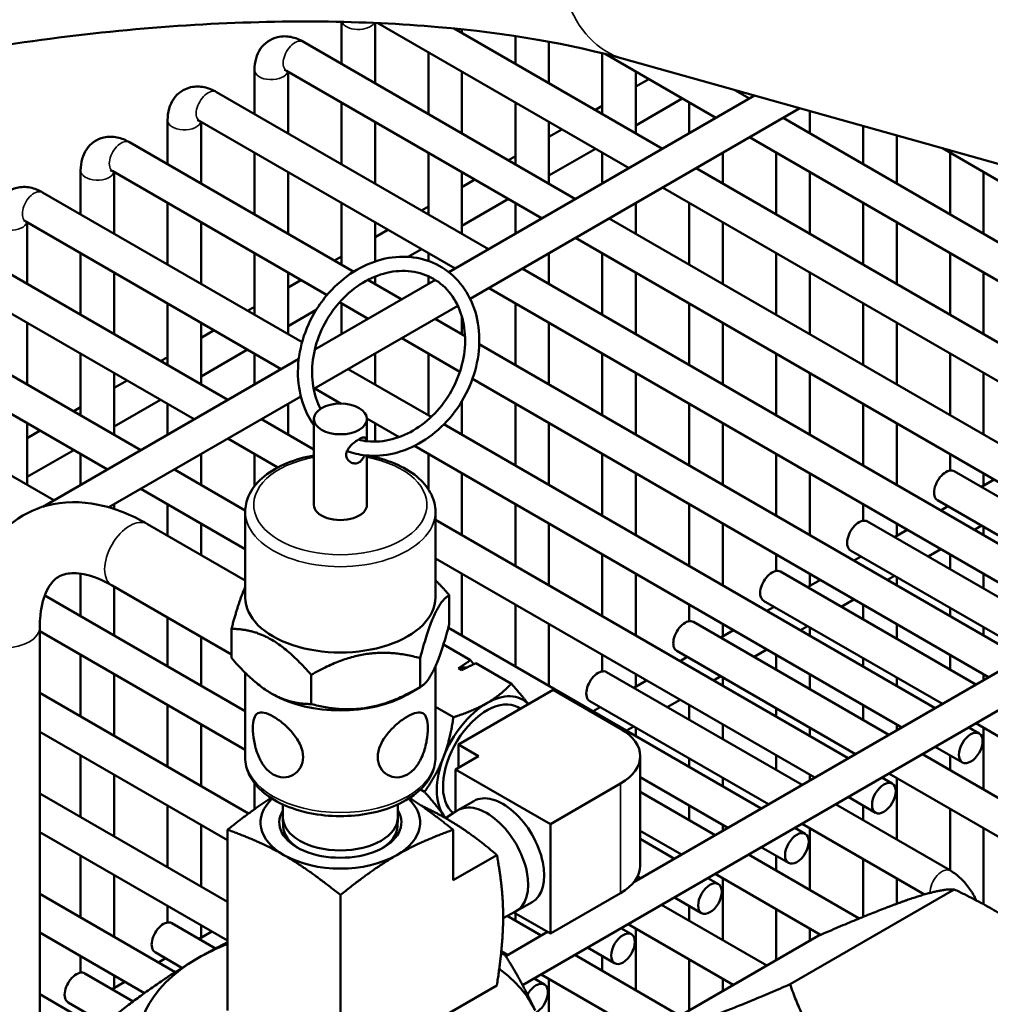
# Model space of a CAD drawing. Header units: inches. Extents: x 1 to 271, y 5 to 171.
# Tile 193 of 256: x 203.64 to 207.06, y 112.01 to 115.48. Entities that reach past the tile are written whole.
import ezdxf

# ---------------------------------------------------------------- set-up
doc = ezdxf.new("R2010")
doc.units = ezdxf.units.IN
doc.header["$LTSCALE"] = 8
doc.header["$MEASUREMENT"] = 0
doc.layers.add('Visible (ANSI)', color=7, linetype='Continuous', lineweight=50)
doc.layers.add('Visible Narrow (ANSI)', color=7, linetype='Continuous', lineweight=35)

msp = doc.modelspace()

# ---------------------------------------------------------------- linework, layer by layer
at = {"layer": 'Visible (ANSI)'}
for p, q in [((204.7749, 115.4723), (204.7749, 115.3248)), ((204.893, 115.4685), (204.893, 115.2566)), ((205.7877, 114.9573), (204.9029, 115.4681)), ((205.9058, 115.0255), (205.1722, 115.449)), ((205.1992, 115.4462), (205.1992, 115.4334)), ((205.5995, 114.8487), (204.6408, 115.4022)), ((205.3874, 115.4222), (205.3874, 115.3248)), ((205.5055, 115.4024), (205.5055, 115.2566)), ((205.0811, 115.3652), (205.0811, 115.148)), ((205.6936, 115.3619), (205.6936, 115.148)), ((206.0939, 115.1341), (205.7038, 115.3593)), ((208.9722, 114.4437), (205.7685, 115.342)), ((204.4687, 115.3029), (204.4687, 115.148)), ((205.4814, 114.7805), (204.5817, 115.2999)), ((204.5868, 115.297), (204.5868, 115.0798)), ((205.1992, 115.297), (205.1992, 115.0798)), ((205.8117, 115.297), (205.8117, 115.0798)), ((205.8117, 115.2444), (205.8572, 115.2707)), ((206.212, 115.2023), (206.1601, 115.2322)), ((205.2933, 114.6719), (204.3346, 115.2254)), ((205.1533, 114.591), (206.23, 115.2127)), ((205.8117, 115.108), (205.9754, 115.2025)), ((204.7749, 115.1884), (204.7749, 114.9712)), ((205.228, 114.4978), (206.3889, 115.1681)), ((205.3874, 115.1884), (205.3874, 114.9712)), ((205.6691, 115.1621), (205.6936, 115.1762)), ((205.9998, 115.1884), (205.9998, 115.0798)), ((204.1625, 115.1261), (204.1625, 114.9712)), ((208.3973, 113.9406), (206.3301, 115.1341)), ((206.4242, 115.1582), (206.4242, 115.0798)), ((205.1752, 114.6037), (204.2755, 115.1231)), ((204.2806, 115.1202), (204.2806, 114.903)), ((204.893, 115.1202), (204.893, 114.903)), ((205.5055, 115.1202), (205.5055, 114.903)), ((205.5055, 115.0676), (205.551, 115.0939)), ((206.6123, 115.1054), (206.6123, 114.9712)), ((208.2792, 113.8724), (206.212, 115.0659)), ((206.7304, 115.0723), (206.7304, 114.903)), ((204.818, 114.5927), (204.0283, 115.0486)), ((205.5055, 114.9312), (205.6691, 115.0257)), ((208.5855, 114.0492), (206.8917, 115.0271)), ((204.4687, 115.0116), (204.4687, 114.7944)), ((205.0811, 115.0116), (205.0811, 114.7944)), ((205.3629, 114.9853), (205.3874, 114.9994)), ((205.6936, 115.0116), (205.6936, 114.903)), ((206.1179, 115.0116), (206.1179, 114.903)), ((206.306, 115.0116), (206.306, 114.7944)), ((206.9185, 115.0116), (206.9185, 114.7944)), ((208.0911, 113.7638), (206.0239, 114.9573)), ((203.8562, 114.9493), (203.8562, 114.7944)), ((204.724, 114.5106), (203.9693, 114.9463)), ((203.9743, 114.9434), (203.9743, 114.7262)), ((204.5868, 114.9434), (204.5868, 114.7262)), ((205.1992, 114.9434), (205.1992, 114.7262)), ((205.1992, 114.8908), (205.2448, 114.9171)), ((206.4242, 114.9434), (206.4242, 114.7262)), ((207.0366, 114.9434), (207.0366, 114.7262)), ((207.973, 113.6956), (205.9058, 114.8891)), ((204.6361, 114.3441), (203.7221, 114.8718)), ((205.1992, 114.7544), (205.3629, 114.8489)), ((204.1625, 114.8348), (204.1625, 114.6176)), ((204.7749, 114.8348), (204.7749, 114.6176)), ((205.0567, 114.8085), (205.0811, 114.8226)), ((205.3874, 114.8348), (205.3874, 114.7262)), ((205.8117, 114.8348), (205.8117, 114.7262)), ((205.9998, 114.8348), (205.9998, 114.6176)), ((206.6123, 114.8348), (206.6123, 114.6176)), ((207.7849, 113.587), (205.7176, 114.7805)), ((204.5627, 114.2501), (203.663, 114.7695)), ((203.6681, 114.7666), (203.6681, 114.5494)), ((204.2806, 114.7666), (204.2806, 114.5494)), ((204.893, 114.7666), (204.893, 114.6287)), ((206.1179, 114.7666), (206.1179, 114.5494)), ((206.7304, 114.7666), (206.7304, 114.5494)), ((204.893, 114.714), (204.9386, 114.7403)), ((207.6668, 113.5188), (205.5995, 114.7123)), ((204.3746, 114.1415), (203.4159, 114.695)), ((203.8562, 114.658), (203.8562, 114.4408)), ((204.4687, 114.658), (204.4687, 114.4408)), ((204.7505, 114.6317), (204.7749, 114.6458)), ((205.0099, 114.6451), (205.0567, 114.6721)), ((205.0811, 114.658), (205.0811, 114.6307)), ((205.5055, 114.658), (205.5055, 114.5494)), ((205.6936, 114.658), (205.6936, 114.4408)), ((206.306, 114.658), (206.306, 114.4408)), ((206.9185, 114.658), (206.9185, 114.4408)), ((204.2565, 114.0733), (203.3568, 114.5927)), ((203.9743, 114.5898), (203.9743, 114.3726)), ((204.5868, 114.5898), (204.5868, 114.3726)), ((204.893, 114.5753), (204.893, 114.5494)), ((205.0811, 114.5768), (205.0811, 114.5494)), ((207.4787, 113.4102), (205.4114, 114.6037)), ((205.8117, 114.5898), (205.8117, 114.3726)), ((206.4242, 114.5898), (206.4242, 114.3726)), ((207.0366, 114.5898), (207.0366, 114.3726)), ((204.5868, 114.5372), (204.6323, 114.5635)), ((204.6811, 114.3184), (205.1057, 114.5636)), ((204.9871, 114.4951), (204.8681, 114.5638)), ((207.3605, 113.342), (205.2933, 114.5355)), ((204.0684, 113.9647), (203.1096, 114.5182)), ((204.1625, 114.4812), (204.1625, 114.264)), ((204.4442, 114.4549), (204.4687, 114.469)), ((204.6771, 114.1798), (205.1846, 114.4727)), ((204.869, 114.4269), (204.7681, 114.4851)), ((204.7749, 114.4812), (204.7749, 114.3726)), ((205.3874, 114.4812), (205.3874, 114.264)), ((205.9998, 114.4812), (205.9998, 114.264)), ((206.6123, 114.4812), (206.6123, 114.264)), ((204.5868, 114.4008), (204.6859, 114.458)), ((205.1992, 114.4337), (205.1992, 114.3726)), ((203.9503, 113.8965), (203.0506, 114.4159)), ((203.6681, 114.413), (203.6681, 114.1958)), ((204.2806, 114.413), (204.2806, 114.1958)), ((205.2101, 114.3663), (205.1052, 114.4269)), ((205.5055, 114.413), (205.5055, 114.1958)), ((206.1179, 114.413), (206.1179, 114.1958)), ((206.7304, 114.413), (206.7304, 114.1958)), ((204.2806, 114.3604), (204.3261, 114.3867)), ((205.805, 112.4439), (209.1613, 114.3816)), ((203.7622, 113.7879), (202.8034, 114.3414)), ((205.192, 114.2404), (204.9871, 114.3587)), ((207.1724, 113.2334), (205.2602, 114.3374)), ((203.8562, 114.3044), (203.8562, 114.0872)), ((204.2806, 114.224), (204.4442, 114.3185)), ((204.4687, 114.3044), (204.4687, 114.1958)), ((204.893, 114.3044), (204.893, 114.1958)), ((205.0811, 114.3044), (205.0811, 114.0872)), ((205.4127, 112.081), (209.2961, 114.3231)), ((205.6936, 114.3044), (205.6936, 114.0872)), ((206.306, 114.3044), (206.306, 114.0872)), ((206.9185, 114.3044), (206.9185, 114.0872)), ((203.7232, 113.7654), (204.6245, 114.2857)), ((204.138, 114.2781), (204.1625, 114.2922)), ((203.9743, 114.2362), (203.9743, 114.019)), ((205.0909, 114.0815), (204.799, 114.2501)), ((205.8117, 114.2362), (205.8117, 114.019)), ((206.4242, 114.2362), (206.4242, 114.019)), ((207.0366, 114.2362), (207.0366, 114.019)), ((203.9743, 114.1836), (204.0199, 114.2099)), ((207.0543, 113.1652), (205.2361, 114.215)), ((204.774, 114.1281), (204.6809, 114.1819)), ((203.9556, 113.7632), (204.6318, 114.1536)), ((203.9743, 114.0472), (204.138, 114.1417)), ((204.1625, 114.1276), (204.1625, 114.019)), ((204.5868, 114.1276), (204.5868, 114.019)), ((205.1992, 114.1374), (205.1992, 114.019)), ((205.3874, 114.1276), (205.3874, 113.9104)), ((205.9998, 114.1276), (205.9998, 113.9104)), ((206.6123, 114.1276), (206.6123, 113.9104)), ((203.8318, 114.1013), (203.8562, 114.1154)), ((203.6681, 114.0594), (203.6681, 113.8422)), ((204.6775, 113.9666), (204.4927, 114.0733)), ((204.6775, 113.7721), (204.6775, 114.0742)), ((204.9776, 114.0106), (204.8644, 114.0759)), ((204.8645, 113.996), (204.8645, 114.0742)), ((204.893, 114.0594), (204.893, 113.9946)), ((206.8662, 113.0566), (205.1359, 114.0556)), ((205.5055, 114.0594), (205.5055, 113.8422)), ((206.1179, 114.0594), (206.1179, 113.8422)), ((206.7304, 114.0594), (206.7304, 113.8422)), ((203.6681, 114.0068), (203.7137, 114.0331)), ((204.5504, 113.9036), (204.3746, 114.0051)), ((203.6681, 113.8704), (203.8318, 113.9649)), ((203.8562, 113.9508), (203.8562, 113.8422)), ((204.2806, 113.9508), (204.2806, 113.8422)), ((204.4687, 113.9508), (204.4687, 113.8376)), ((206.7481, 112.9884), (205.0316, 113.9794)), ((205.0811, 113.9508), (205.0811, 113.8266)), ((205.6936, 113.9508), (205.6936, 113.7336)), ((206.306, 113.9508), (206.306, 113.7336)), ((206.9185, 113.9508), (206.9185, 113.8928)), ((204.8645, 113.7721), (204.8645, 113.9457)), ((204.893, 113.9446), (204.893, 113.9398)), ((204.4361, 113.7524), (204.1865, 113.8965)), ((205.1992, 113.8826), (205.1992, 113.6654)), ((205.8117, 113.8826), (205.8117, 113.6654)), ((206.4242, 113.8826), (206.4242, 113.6654)), ((207.6219, 113.4929), (206.9334, 113.8904)), ((207.0366, 113.8826), (207.0366, 113.8394)), ((207.0741, 113.861), (207.0292, 113.8351)), ((204.436, 113.6161), (204.0684, 113.8283)), ((203.9743, 113.774), (203.9743, 113.7574)), ((204.1625, 113.774), (204.1625, 113.6635)), ((205.3874, 113.774), (205.3874, 113.5568)), ((205.9998, 113.774), (205.9998, 113.5568)), ((206.6123, 113.774), (206.6123, 113.716)), ((207.5038, 113.4247), (206.8744, 113.7881)), ((204.436, 113.4455), (204.436, 113.7476)), ((205.106, 113.4455), (205.106, 113.7476)), ((206.9111, 113.7669), (206.886, 113.7524)), ((204.436, 113.5056), (204.0917, 113.7044)), ((204.2806, 113.7058), (204.2806, 113.5953)), ((206.56, 112.8798), (205.106, 113.7192)), ((205.5055, 113.7058), (205.5055, 113.4886)), ((206.1179, 113.7058), (206.1179, 113.4886)), ((207.3157, 113.3161), (206.6272, 113.7136)), ((206.7304, 113.7058), (206.7304, 113.6626)), ((206.7678, 113.6842), (206.723, 113.6583)), ((207.0292, 113.6987), (207.0041, 113.6842)), ((207.0366, 113.6944), (207.0366, 113.6654)), ((207.1976, 113.2479), (206.5682, 113.6113)), ((206.886, 113.616), (206.8411, 113.5901)), ((206.4419, 112.8116), (205.106, 113.5829)), ((205.6936, 113.5972), (205.6936, 113.38)), ((206.306, 113.5972), (206.306, 113.5392)), ((206.6049, 113.5901), (206.5797, 113.5756)), ((206.9185, 113.5972), (206.9185, 113.5454)), ((207.0094, 113.1393), (206.321, 113.5368)), ((203.8562, 113.5295), (203.8562, 113.38)), ((205.1992, 113.529), (205.1992, 113.3118)), ((205.8117, 113.529), (205.8117, 113.3118)), ((206.4616, 113.5074), (206.4167, 113.4815)), ((206.4242, 113.529), (206.4242, 113.4858)), ((206.723, 113.5219), (206.6978, 113.5074)), ((206.7304, 113.5176), (206.7304, 113.4886)), ((207.0366, 113.529), (207.0366, 113.4772)), ((204.3873, 113.245), (203.9667, 113.4878)), ((203.9743, 113.4835), (203.9743, 113.3118)), ((204.436, 113.0453), (203.7298, 113.453)), ((205.1547, 113.3515), (205.1547, 113.454)), ((206.8913, 113.0711), (206.2619, 113.4345)), ((206.5797, 113.4392), (206.5348, 113.4133)), ((205.3874, 113.4204), (205.3874, 113.2032)), ((205.9998, 113.4204), (205.9998, 113.3624)), ((206.2986, 113.4133), (206.2735, 113.3988)), ((206.6123, 113.4204), (206.6123, 113.3686)), ((206.9185, 113.409), (206.9185, 113.38)), ((204.1625, 113.3748), (204.1625, 113.2032)), ((206.7032, 112.9625), (206.0148, 113.36)), ((203.7123, 113.3409), (203.7123, 110.5378)), ((204.436, 112.9089), (203.7123, 113.3267)), ((204.3873, 113.2328), (204.3873, 113.3353)), ((206.2537, 112.703), (205.1514, 113.3394)), ((205.5055, 113.3522), (205.5055, 113.135)), ((206.1554, 113.3306), (206.1105, 113.3047)), ((206.1179, 113.3522), (206.1179, 113.309)), ((206.4167, 113.3451), (206.3916, 113.3306)), ((206.4242, 113.3408), (206.4242, 113.3118)), ((206.7304, 113.3522), (206.7304, 113.3004)), ((207.0366, 113.3408), (207.0366, 113.3118)), ((204.2806, 113.3067), (204.2806, 113.135)), ((205.1341, 113.2802), (205.2296, 113.2251)), ((206.5851, 112.8943), (205.9557, 113.2577)), ((206.2735, 113.2624), (206.2286, 113.2365)), ((203.8562, 113.2436), (203.8562, 113.0264)), ((205.0519, 113.13), (205.0519, 113.2325)), ((205.6936, 113.2436), (205.6936, 113.1856)), ((205.9924, 113.2365), (205.9673, 113.222)), ((206.306, 113.2436), (206.306, 113.1918)), ((206.6123, 113.2322), (206.6123, 113.2032)), ((206.9185, 113.2436), (206.9185, 113.1918)), ((205.106, 112.8821), (205.106, 113.2033)), ((205.1992, 113.1901), (205.1874, 113.1969)), ((205.248, 113.2144), (205.3734, 113.142)), ((203.9743, 113.1754), (203.9743, 112.9582)), ((204.436, 112.8821), (204.436, 113.1805)), ((204.6682, 113.0706), (204.6682, 113.1731)), ((206.397, 112.7857), (205.7085, 113.1832)), ((205.8492, 113.1538), (205.8043, 113.1279)), ((205.8117, 113.1754), (205.8117, 113.1322)), ((206.1105, 113.1683), (206.0854, 113.1538)), ((206.1179, 113.164), (206.1179, 113.135)), ((206.4242, 113.1754), (206.4242, 113.1236)), ((206.7304, 113.164), (206.7304, 113.135)), ((207.0366, 113.1754), (207.0366, 113.155)), ((205.0079, 113.1046), (205.0519, 113.13)), ((205.1868, 112.9278), (205.5205, 113.1205)), ((205.7581, 112.9833), (205.5205, 113.1205)), ((204.4475, 112.685), (203.7123, 113.1095)), ((204.5341, 113.1046), (204.5277, 113.1082)), ((206.2789, 112.7175), (205.6495, 113.0809)), ((205.9673, 113.0856), (205.9224, 113.0597)), ((204.1625, 113.0668), (204.1625, 112.8496)), ((205.106, 113.0607), (205.1693, 113.0241)), ((205.3965, 113.0593), (205.4055, 113.0541)), ((205.6862, 113.0597), (205.661, 113.0452)), ((205.9998, 113.0668), (205.9998, 113.015)), ((206.306, 113.0554), (206.306, 113.0264)), ((206.6123, 113.0668), (206.6123, 113.015)), ((204.2806, 112.9986), (204.2806, 112.7814)), ((205.8043, 112.9915), (205.7792, 112.977)), ((205.8117, 112.9872), (205.8117, 112.9582)), ((206.1179, 112.9986), (206.1179, 112.9468)), ((206.4242, 112.9872), (206.4242, 112.9582)), ((206.7304, 112.9986), (206.7304, 112.9782)), ((207.021, 112.9672), (206.9843, 112.9884)), ((207.4729, 112.7353), (207.0094, 113.0029)), ((207.0366, 112.9872), (207.0366, 112.77)), ((204.3736, 112.5913), (203.7123, 112.9731)), ((205.2575, 112.887), (205.1868, 112.9278)), ((205.1868, 112.8461), (205.1868, 112.9278)), ((206.962, 112.8649), (206.8662, 112.9202)), ((203.8562, 112.89), (203.8562, 112.6728)), ((205.1769, 112.8404), (205.2575, 112.887)), ((205.8272, 112.5016), (205.8272, 112.887)), ((205.9998, 112.8786), (205.9998, 112.8496)), ((206.306, 112.89), (206.306, 112.8382)), ((207.2258, 112.6608), (206.8213, 112.8943)), ((206.9185, 112.89), (206.9185, 112.8382)), ((205.5106, 112.6477), (205.1769, 112.8404)), ((205.1769, 112.8404), (205.1769, 112.6918)), ((203.9743, 112.8218), (203.9743, 112.6046)), ((206.1356, 112.6348), (205.8272, 112.8128)), ((206.1179, 112.8104), (206.1179, 112.7814)), ((206.4242, 112.8218), (206.4242, 112.8014)), ((206.7148, 112.7904), (206.6781, 112.8116)), ((207.1667, 112.5585), (206.7032, 112.8261)), ((206.7304, 112.8104), (206.7304, 112.5932)), ((204.4687, 112.792), (204.4687, 112.7005)), ((205.0529, 112.7694), (205.0673, 112.7611)), ((205.5106, 112.6477), (205.7581, 112.7906)), ((204.3736, 112.3741), (203.7123, 112.7559)), ((206.0908, 112.6089), (205.8272, 112.761)), ((206.6557, 112.6881), (206.56, 112.7434)), ((204.1625, 112.7132), (204.1625, 112.496)), ((204.5685, 112.7171), (204.5685, 112.6722)), ((204.9735, 112.7171), (204.9735, 112.6722)), ((205.1845, 112.6965), (205.2411, 112.7292)), ((205.9998, 112.7132), (205.9998, 112.6614)), ((206.9195, 112.484), (206.5151, 112.7175)), ((206.6123, 112.7132), (206.6123, 112.6614)), ((206.9185, 112.7018), (206.9185, 112.4846)), ((204.5698, 112.6393), (204.5685, 112.6693)), ((204.9721, 112.6393), (204.9734, 112.6693)), ((205.141, 112.6692), (205.1823, 112.6952)), ((204.2806, 112.645), (204.2806, 112.4278)), ((205.5106, 112.2624), (205.5106, 112.6477)), ((206.1179, 112.645), (206.1179, 112.6246)), ((206.4086, 112.6136), (206.3719, 112.6348)), ((206.8283, 112.4003), (206.397, 112.6493)), ((206.4242, 112.6336), (206.4242, 112.4164)), ((207.0366, 112.6336), (207.0366, 112.3656)), ((204.3736, 112.2377), (203.7123, 112.6195)), ((204.3736, 112.628), (204.3736, 111.9913)), ((205.1684, 112.628), (205.1684, 112.4501)), ((205.9727, 112.5407), (205.8272, 112.6246)), ((205.9475, 112.5262), (205.8272, 112.5956)), ((206.3495, 112.5113), (206.2537, 112.5666)), ((203.8562, 112.5364), (203.8562, 112.3192)), ((205.1684, 112.4501), (205.3224, 112.5391)), ((206.5986, 112.3157), (206.2089, 112.5407)), ((206.306, 112.5364), (206.306, 112.4846)), ((206.6123, 112.525), (206.6123, 112.3213)), ((203.9743, 112.4682), (203.9743, 112.251)), ((205.8294, 112.458), (205.8183, 112.4644)), ((206.1023, 112.4368), (206.0656, 112.458)), ((206.4623, 112.258), (206.0908, 112.4725)), ((206.1179, 112.4568), (206.1179, 112.2396)), ((206.7304, 112.4568), (206.7304, 112.3674)), ((205.8117, 112.453), (205.8117, 112.4478)), ((204.189, 112.127), (203.7123, 112.4023)), ((204.771, 112.3986), (204.771, 111.7618)), ((205.5106, 112.2624), (205.7581, 112.4052)), ((206.0433, 112.3345), (205.9475, 112.3898)), ((206.9333, 112.4179), (206.355, 112.084)), ((204.1625, 112.3596), (204.1625, 112.3016)), ((205.3898, 112.3409), (205.4464, 112.3736)), ((206.2731, 112.15), (205.9026, 112.3639)), ((205.9998, 112.3596), (205.9998, 112.3078)), ((205.3444, 112.3169), (205.3876, 112.3397)), ((205.4783, 112.2553), (205.3586, 112.3244)), ((205.3819, 112.3367), (205.5106, 112.2624)), ((205.3874, 112.3335), (205.3874, 112.3078)), ((206.306, 112.3482), (206.306, 112.169)), ((204.3314, 112.2102), (204.1774, 112.2991)), ((204.2806, 112.2914), (204.2806, 112.2482)), ((206.155, 112.0818), (205.7845, 112.2957)), ((204.081, 112.053), (203.7123, 112.2659)), ((204.318, 112.2698), (204.2731, 112.2439)), ((205.3537, 112.1833), (205.5006, 112.2681)), ((205.7961, 112.26), (205.7594, 112.2812)), ((205.8117, 112.28), (205.8117, 112.0628)), ((206.4541, 112.2545), (205.8757, 111.9205)), ((206.4242, 112.28), (206.4242, 112.2372)), ((205.737, 112.1577), (205.6413, 112.213)), ((203.8562, 112.1828), (203.8562, 112.1248)), ((204.213, 112.1422), (204.1183, 112.1969)), ((205.3602, 112.1871), (205.3378, 112.2)), ((205.9669, 111.9732), (205.5964, 112.1871)), ((205.6936, 112.1828), (205.6936, 112.131)), ((204.155, 112.1757), (204.1299, 112.1612)), ((205.9998, 112.1714), (205.9998, 111.9922)), ((204.0416, 112.0239), (203.8712, 112.1223)), ((203.9743, 112.1146), (203.9743, 112.0714)), ((205.8695, 111.893), (205.4783, 112.1189)), ((204.0118, 112.093), (203.9669, 112.0671)), ((204.771, 111.7618), (205.3224, 112.0802)), ((205.4899, 112.0832), (205.4532, 112.1044)), ((205.5055, 112.1032), (205.5055, 111.886)), ((206.1179, 112.1032), (206.1179, 112.0604)), ((203.9791, 111.8946), (203.7123, 112.0487)), ((203.9791, 111.9237), (203.8121, 112.0201))]:
    msp.add_line(p, q, dxfattribs=at)
for centre, major_axis in [((204.771, 114.0742), (-0.0935, 0)), ((206.9915, 112.9161), (-0.0295, -0.0511)), ((206.6853, 112.7393), (-0.0295, -0.0511)), ((206.379, 112.5625), (-0.0295, -0.0511)), ((206.0728, 112.3857), (-0.0295, -0.0511)), ((205.7666, 112.2089), (-0.0295, -0.0511))]:
    msp.add_ellipse(centre, major_axis=major_axis, ratio=0.57735, dxfattribs=at)
for centre, major_axis, start_param, end_param in [((206.9039, 113.8392), (0.0295, 0.0511), 0, 3.141593), ((204.771, 113.7721), (-0.0935, 0), 0, 3.141593), ((206.5977, 113.6624), (0.0295, 0.0511), 0, 3.141593), ((206.2915, 113.4856), (0.0295, 0.0511), 0, 3.141593), ((204.771, 113.4455), (-0.335, 0), 0, 3.141593), ((205.9852, 113.3088), (0.0295, 0.0511), 0, 3.141593), ((205.1308, 112.9601), (0.1312, 0.2273), 0.295839, 0.475554), ((205.679, 113.132), (0.0295, 0.0511), 0, 3.141593), ((204.771, 113.2413), (0.335, 0), 3.926991, 5.497787), ((205.2872, 112.8698), (0.1094, 0.1894), 0, 3.054133), ((205.2872, 112.8698), (0.125, 0.2165), 6.101861, 7.068583), ((205.2872, 112.8698), (-0.125, -0.2165), 3.926991, 4.974188), ((205.5912, 112.887), (0.236, 0), 5.497787, 7.068583), ((205.2872, 112.8698), (-0.125, -0.2165), 4.974188, 6.021386), ((204.771, 112.6535), (-0.281, 0), 5.739027, 7.068583), ((204.771, 112.6535), (0.281, 0), 5.497787, 6.827344), ((205.3437, 112.5514), (0.1027, -0.1778), 0, 3.141593), ((205.2872, 112.5187), (-0.1027, 0.1778), 3.120135, 6.304643), ((204.771, 112.6535), (0.215, 0), 2.798921, 6.625857), ((204.771, 112.6722), (0.2025, 0), 3.141593, 6.283185), ((205.2872, 112.8698), (-0.125, -0.2165), 6.021386, 6.103046), ((204.771, 112.6422), (-0.2012, 0), 0.024695, 0.751706), ((204.771, 112.6422), (0.2012, 0), 5.531479, 6.25849), ((204.771, 112.6535), (0.281, 0), 3.926991, 5.497787), ((205.5912, 112.5016), (0.236, 0), 5.497787, 6.283185), ((204.1479, 112.248), (0.0295, 0.0511), 0, 3.141593), ((204.771, 111.8859), (-0.71, 0), 5.306425, 5.497787), ((204.771, 111.8859), (-0.71, 0), 5.497787, 6.544985), ((203.8416, 112.0712), (0.0295, 0.0511), 0, 3.141593), ((204.771, 111.8859), (0.71, 0), 0.261799, 0.662996), ((205.4603, 112.0321), (0.0295, 0.0511), 3.931523, 7.883068)]:
    msp.add_ellipse(centre, major_axis=major_axis, ratio=0.57735, start_param=start_param, end_param=end_param, dxfattribs=at)
for points, knots in [([(205.7685, 115.342), (205.5849, 115.3935), (205.3631, 115.4328), (204.8533, 115.477), (204.5622, 115.48), (203.9441, 115.4429), (203.6163, 115.4016), (202.964, 115.277), (202.6396, 115.1934), (202.0341, 114.9942), (201.7527, 114.8788), (201.428, 114.7153), (201.3528, 114.6748), (201.2818, 114.6337)], [3.141593, 3.141593, 3.141593, 3.141593, 3.416847, 3.416847, 3.708854, 3.708854, 4.010015, 4.010015, 4.314056, 4.314056, 4.615703, 4.615703, 4.712389, 4.712389, 4.712389, 4.712389]), ([(204.6408, 115.4022), (204.6274, 115.41), (204.6129, 115.416), (204.5822, 115.4222), (204.566, 115.4225), (204.5378, 115.416), (204.5258, 115.4107), (204.5054, 115.3964), (204.4969, 115.3877), (204.4828, 115.3674), (204.4776, 115.3557), (204.4703, 115.3303), (204.4687, 115.3166), (204.4687, 115.3029)], [0, 0, 0, 0, 0.314159, 0.314159, 0.611451, 0.611451, 0.836785, 0.836785, 1.050201, 1.050201, 1.29221, 1.29221, 1.570796, 1.570796, 1.570796, 1.570796]), ([(204.5817, 115.2999), (204.579, 115.3015), (204.5768, 115.3024), (204.5741, 115.3033), (204.5735, 115.3034), (204.5735, 115.3034)], [0, 0, 0, 0, 0.2067237, 0.2067237, 0.3804885, 0.3804885, 0.3804885, 0.3804885]), ([(204.3346, 115.2254), (204.3212, 115.2331), (204.3067, 115.2392), (204.276, 115.2454), (204.2598, 115.2457), (204.2315, 115.2392), (204.2195, 115.2339), (204.1992, 115.2196), (204.1907, 115.2109), (204.1766, 115.1906), (204.1714, 115.1789), (204.1641, 115.1535), (204.1625, 115.1398), (204.1625, 115.1261)], [0, 0, 0, 0, 0.314159, 0.314159, 0.611451, 0.611451, 0.836785, 0.836785, 1.050201, 1.050201, 1.29221, 1.29221, 1.570796, 1.570796, 1.570796, 1.570796]), ([(204.2755, 115.1231), (204.2728, 115.1247), (204.2706, 115.1256), (204.2679, 115.1265), (204.2672, 115.1266), (204.2672, 115.1266)], [0, 0, 0, 0, 0.2067237, 0.2067237, 0.3804885, 0.3804885, 0.3804885, 0.3804885]), ([(204.0283, 115.0486), (204.0149, 115.0563), (204.0004, 115.0624), (203.9698, 115.0686), (203.9536, 115.0689), (203.9253, 115.0624), (203.9133, 115.0571), (203.8929, 115.0428), (203.8845, 115.0341), (203.8704, 115.0138), (203.8652, 115.0021), (203.8578, 114.9767), (203.8562, 114.963), (203.8562, 114.9493)], [0, 0, 0, 0, 0.314159, 0.314159, 0.611451, 0.611451, 0.836785, 0.836785, 1.050201, 1.050201, 1.29221, 1.29221, 1.570796, 1.570796, 1.570796, 1.570796]), ([(203.9693, 114.9463), (203.9666, 114.9479), (203.9643, 114.9488), (203.9617, 114.9497), (203.961, 114.9498), (203.961, 114.9498)], [0, 0, 0, 0, 0.2067237, 0.2067237, 0.3804885, 0.3804885, 0.3804885, 0.3804885]), ([(203.7221, 114.8718), (203.7087, 114.8795), (203.6942, 114.8856), (203.6636, 114.8918), (203.6474, 114.8921), (203.6191, 114.8856), (203.6071, 114.8803), (203.5867, 114.866), (203.5783, 114.8573), (203.5642, 114.837), (203.559, 114.8253), (203.5516, 114.7999), (203.55, 114.7862), (203.55, 114.7725)], [0, 0, 0, 0, 0.314159, 0.314159, 0.611451, 0.611451, 0.836785, 0.836785, 1.050201, 1.050201, 1.29221, 1.29221, 1.570796, 1.570796, 1.570796, 1.570796]), ([(203.663, 114.7695), (203.6603, 114.7711), (203.6581, 114.772), (203.6554, 114.7729), (203.6548, 114.773), (203.6548, 114.773)], [0, 0, 0, 0, 0.2067237, 0.2067237, 0.3804885, 0.3804885, 0.3804885, 0.3804885]), ([(204.7946, 113.9618), (204.8154, 113.9539), (204.8374, 113.9486), (204.8926, 113.9427), (204.9265, 113.9451), (204.994, 113.9613), (205.0275, 113.9754), (205.0908, 114.0138), (205.1205, 114.0384), (205.1728, 114.0953), (205.1954, 114.1278), (205.2312, 114.1974), (205.2444, 114.2345), (205.2599, 114.3096), (205.2623, 114.3477), (205.2558, 114.4206), (205.247, 114.4555), (205.2191, 114.5185), (205.2001, 114.5466), (205.1542, 114.5929), (205.1274, 114.6113), (205.0688, 114.6368), (205.0369, 114.644), (204.971, 114.6468), (204.937, 114.6423), (204.8697, 114.6218), (204.8366, 114.6057), (204.7749, 114.5635), (204.7463, 114.5373), (204.7056, 114.4885), (204.6914, 114.468), (204.6789, 114.4464)], [1.700692, 1.700692, 1.700692, 1.700692, 1.916782, 1.916782, 2.230662, 2.230662, 2.55089, 2.55089, 2.875148, 2.875148, 3.200917, 3.200917, 3.526942, 3.526942, 3.852362, 3.852362, 4.175475, 4.175475, 4.493355, 4.493355, 4.804928, 4.804928, 5.115034, 5.115034, 5.430089, 5.430089, 5.751279, 5.751279, 6.075961, 6.075961, 6.283185, 6.283185, 6.283185, 6.283185]), ([(204.8342, 114.0016), (204.8449, 113.9988), (204.8559, 113.9968), (204.8951, 113.9929), (204.9244, 113.9954), (204.9824, 114.0107), (205.011, 114.0232), (205.0646, 114.0571), (205.0897, 114.0783), (205.1339, 114.1274), (205.1531, 114.1551), (205.1838, 114.2144), (205.1952, 114.2459), (205.2092, 114.3094), (205.2117, 114.3414), (205.2078, 114.4027), (205.2013, 114.432), (205.18, 114.4854), (205.1651, 114.5093), (205.128, 114.5496), (205.1057, 114.5657), (205.0558, 114.5883), (205.0282, 114.5947), (204.9711, 114.5964), (204.9416, 114.592), (204.884, 114.5732), (204.8559, 114.5589), (204.8036, 114.522), (204.7794, 114.4994), (204.745, 114.4574), (204.7328, 114.4398), (204.7222, 114.4214)], [1.792039, 1.792039, 1.792039, 1.792039, 1.924152, 1.924152, 2.251463, 2.251463, 2.570334, 2.570334, 2.885058, 2.885058, 3.198466, 3.198466, 3.511669, 3.511669, 3.825362, 3.825362, 4.141111, 4.141111, 4.4624, 4.4624, 4.792561, 4.792561, 5.1259, 5.1259, 5.451466, 5.451466, 5.769268, 5.769268, 6.083609, 6.083609, 6.283185, 6.283185, 6.283185, 6.283185]), ([(204.6789, 114.4464), (204.6593, 114.4125), (204.6443, 114.376), (204.6249, 114.3013), (204.6205, 114.2631), (204.623, 114.1892), (204.6298, 114.1534), (204.651, 114.0962), (204.6629, 114.0735), (204.6775, 114.053)], [0, 0, 0, 0, 0.326037, 0.326037, 0.651654, 0.651654, 0.975381, 0.975381, 1.214696, 1.214696, 1.214696, 1.214696]), ([(204.7222, 114.4214), (204.7055, 114.3925), (204.6926, 114.3615), (204.6754, 114.2983), (204.6712, 114.2661), (204.6719, 114.2039), (204.6768, 114.1739), (204.69, 114.1337), (204.6952, 114.1215), (204.7011, 114.11)], [0, 0, 0, 0, 0.313193, 0.313193, 0.626724, 0.626724, 0.941903, 0.941903, 1.088861, 1.088861, 1.088861, 1.088861]), ([(204.8371, 114.0033), (204.8326, 114.0007), (204.8273, 113.9972), (204.8168, 113.989), (204.8115, 113.9844), (204.8028, 113.9751), (204.7987, 113.9699), (204.793, 113.959), (204.7915, 113.9533), (204.7915, 113.948), (204.7915, 113.9427), (204.793, 113.9374), (204.7987, 113.9283), (204.8028, 113.9246), (204.8115, 113.9195), (204.8168, 113.9179), (204.8273, 113.9177), (204.8326, 113.9191), (204.8416, 113.9243), (204.8459, 113.9284), (204.852, 113.9375), (204.8541, 113.942), (204.8558, 113.9467)], [-0.1959354, -0.1959354, -0.1959354, -0.1959354, -0.1470428, -0.1470428, -0.0981502, -0.0981502, -0.0490751, -0.0490751, 0, 0, 0, 0.0490751, 0.0490751, 0.0981502, 0.0981502, 0.1470428, 0.1470428, 0.1959354, 0.1959354, 0.2448279, 0.2448279, 0.2823545, 0.2823545, 0.2823545, 0.2823545]), ([(204.8619, 113.9963), (204.8618, 113.9985), (204.8615, 114.0004), (204.8603, 114.0054), (204.859, 114.0076), (204.8554, 114.0097), (204.8528, 114.0098), (204.8459, 114.0079), (204.8416, 114.0059), (204.8371, 114.0033)], [0.4168362, 0.4168362, 0.4168362, 0.4168362, 0.4409458, 0.4409458, 0.4900209, 0.4900209, 0.5389135, 0.5389135, 0.5878061, 0.5878061, 0.5878061, 0.5878061]), ([(204.6775, 113.9457), (204.6741, 113.9451), (204.6707, 113.9444), (204.6332, 113.9371), (204.6008, 113.9271), (204.5425, 113.9009), (204.5165, 113.8848), (204.4744, 113.8473), (204.458, 113.826), (204.4401, 113.7851), (204.436, 113.7663), (204.436, 113.7476)], [5.791627, 5.791627, 5.791627, 5.791627, 5.824734, 5.824734, 6.15766, 6.15766, 6.49291, 6.49291, 6.821431, 6.821431, 7.068583, 7.068583, 7.068583, 7.068583]), ([(205.106, 113.7476), (205.106, 113.7684), (205.1009, 113.7891), (205.0815, 113.829), (205.0666, 113.848), (205.0273, 113.8834), (205.0021, 113.8994), (204.9446, 113.9259), (204.9122, 113.9362), (204.8735, 113.944), (204.869, 113.9449), (204.8645, 113.9457)], [3.926991, 3.926991, 3.926991, 3.926991, 4.200551, 4.200551, 4.496524, 4.496524, 4.824671, 4.824671, 5.159959, 5.159959, 5.203947, 5.203947, 5.203947, 5.203947]), ([(204.0917, 113.7044), (204.0356, 113.7367), (203.9772, 113.7604), (203.8577, 113.7846), (203.7962, 113.7848), (203.6901, 113.7571), (203.6449, 113.734), (203.5699, 113.6713), (203.5399, 113.6327), (203.4916, 113.5403), (203.4756, 113.4852), (203.4641, 113.3992), (203.4623, 113.3703), (203.4623, 113.3409)], [0, 0, 0, 0, 0.314159, 0.314159, 0.628319, 0.628319, 0.885458, 0.885458, 1.136407, 1.136407, 1.428363, 1.428363, 1.570796, 1.570796, 1.570796, 1.570796]), ([(203.9667, 113.4878), (203.9343, 113.5066), (203.9037, 113.5188), (203.8506, 113.5319), (203.8286, 113.5325), (203.7931, 113.527), (203.7802, 113.521), (203.7557, 113.501), (203.7436, 113.4858), (203.7235, 113.4389), (203.7159, 113.4079), (203.7126, 113.3611), (203.7123, 113.3512), (203.7123, 113.3409)], [0, 0, 0, 0, 0.279472, 0.279472, 0.565043, 0.565043, 0.879202, 0.879202, 1.193362, 1.193362, 1.494464, 1.494464, 1.570796, 1.570796, 1.570796, 1.570796]), ([(204.6396, 112.8838), (204.6396, 112.8708), (204.6364, 112.8579), (204.624, 112.8361), (204.6149, 112.8273), (204.5951, 112.8158), (204.583, 112.8124), (204.5581, 112.8127), (204.5453, 112.8164), (204.5229, 112.8294), (204.5119, 112.8393), (204.4933, 112.8642), (204.4857, 112.879), (204.4743, 112.9084), (204.4699, 112.9251), (204.4641, 112.9573), (204.4628, 112.9729), (204.4628, 112.9858), (204.4628, 112.9988), (204.4641, 113.0107), (204.4699, 113.0286), (204.4743, 113.0348), (204.4857, 113.0413), (204.4933, 113.0422), (204.5119, 113.0382), (204.5229, 113.0335), (204.5453, 113.0205), (204.5581, 113.0116), (204.583, 112.9904), (204.5951, 112.9781), (204.6149, 112.9536), (204.624, 112.9396), (204.6364, 112.9112), (204.6396, 112.8967), (204.6396, 112.8838)], [0.967006, 0.967006, 0.967006, 0.967006, 1.087927, 1.087927, 1.208848, 1.208848, 1.329679, 1.329679, 1.450509, 1.450509, 1.57134, 1.57134, 1.69217, 1.69217, 1.813091, 1.813091, 1.934012, 1.934012, 1.934012, 2.054933, 2.054933, 2.175854, 2.175854, 2.296685, 2.296685, 2.417515, 2.417515, 2.538346, 2.538346, 2.659176, 2.659176, 2.780097, 2.780097, 2.901018, 2.901018, 2.901018, 2.901018]), ([(205.0079, 113.027), (204.9967, 113.0205), (204.9839, 113.0116), (204.959, 112.9904), (204.9469, 112.9781), (204.9271, 112.9536), (204.918, 112.9396), (204.9056, 112.9112), (204.9024, 112.8967), (204.9024, 112.8838), (204.9024, 112.8708), (204.9056, 112.8579), (204.918, 112.8361), (204.9271, 112.8273), (204.9469, 112.8158), (204.959, 112.8124), (204.9839, 112.8127), (204.9967, 112.8164), (205.0191, 112.8294), (205.0301, 112.8393), (205.0487, 112.8642), (205.0563, 112.879), (205.0676, 112.9084), (205.0721, 112.9251), (205.0778, 112.9573), (205.0791, 112.9729), (205.0791, 112.9988), (205.0778, 113.0107), (205.0721, 113.0286), (205.0676, 113.0348), (205.0563, 113.0413), (205.0487, 113.0422), (205.0301, 113.0382), (205.0191, 113.0335), (205.0079, 113.027)], [-0.483503, -0.483503, -0.483503, -0.483503, -0.362673, -0.362673, -0.241842, -0.241842, -0.120921, -0.120921, 0, 0, 0, 0.120921, 0.120921, 0.241842, 0.241842, 0.362673, 0.362673, 0.483503, 0.483503, 0.604333, 0.604333, 0.725164, 0.725164, 0.846085, 0.846085, 0.967006, 0.967006, 1.087927, 1.087927, 1.208848, 1.208848, 1.329679, 1.329679, 1.450509, 1.450509, 1.450509, 1.450509]), ([(204.436, 112.8821), (204.436, 112.8613), (204.441, 112.8406), (204.4604, 112.8006), (204.4754, 112.7816), (204.5147, 112.7462), (204.5399, 112.7302), (204.5973, 112.7038), (204.6297, 112.6935), (204.6979, 112.6796), (204.7337, 112.6761), (204.8051, 112.6759), (204.8407, 112.6792), (204.9088, 112.6925), (204.9411, 112.7025), (204.9995, 112.7287), (205.0255, 112.7449), (205.0676, 112.7823), (205.084, 112.8036), (205.1019, 112.8446), (205.106, 112.8633), (205.106, 112.8821)], [0.785398, 0.785398, 0.785398, 0.785398, 1.058958, 1.058958, 1.354932, 1.354932, 1.683078, 1.683078, 2.018367, 2.018367, 2.351366, 2.351366, 2.683142, 2.683142, 3.016067, 3.016067, 3.351317, 3.351317, 3.679839, 3.679839, 3.926991, 3.926991, 3.926991, 3.926991]), ([(207.0109, 112.3794), (207.0043, 112.3936), (206.9964, 112.4073), (206.9782, 112.4331), (206.9679, 112.4452), (206.9452, 112.4668), (206.9329, 112.4763), (206.9195, 112.484)], [5.3445936, 5.3445936, 5.3445936, 5.3445936, 5.6548668, 5.6548668, 5.969026, 5.969026, 6.2831853, 6.2831853, 6.2831853, 6.2831853])]:
    msp.add_open_spline(points, degree=3, knots=knots, dxfattribs=at)
for points, weights in [([(205.106, 113.5063), (205.1294, 113.4832), (205.1547, 113.454)], [1.34837379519, 1.32660137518, 1.29460609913]), ([(204.3873, 113.3353), (204.4134, 113.4326), (204.436, 113.4835)], [1.29460609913, 1.38903376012, 1.39441858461]), ([(205.1547, 113.454), (205.1033, 113.4243), (205.0519, 113.2325)], [1.29460609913, 1.49488235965, 1.29460609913]), ([(204.6682, 113.1731), (204.5277, 113.3353), (204.3873, 113.3353)], [1.29460609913, 1.49488235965, 1.29460609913]), ([(205.1547, 113.3515), (205.1033, 113.1596), (205.0519, 113.13)], [1.35649527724, 1.56634582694, 1.35649527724]), ([(204.6682, 113.0706), (204.5277, 113.0706), (204.3873, 113.2328)], [1.35649527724, 1.56634582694, 1.35649527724]), ([(205.0519, 113.2325), (204.86, 113.2839), (204.6682, 113.1731)], [1.29460609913, 1.49488235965, 1.29460609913]), ([(205.1874, 113.1969), (205.2079, 113.2101), (205.2296, 113.2251)], [1, 1.01112012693, 1.00845067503]), ([(205.2296, 113.2251), (205.2352, 113.2177), (205.2405, 113.2108)], [1.00845067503, 1.00952553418, 1.0083647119]), ([(205.248, 113.2144), (205.2221, 113.2019), (205.1992, 113.1901)], [1.00845067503, 1.01112012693, 1]), ([(205.0519, 113.13), (204.86, 113.0192), (204.6682, 113.0706)], [1.35649527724, 1.56634582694, 1.35649527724]), ([(205.2872, 113.074), (205.3345, 113.1013), (205.3734, 113.142)], [1, 1.08605157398, 1.09482315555]), ([(205.3734, 113.142), (205.4108, 113.1004), (205.4332, 113.0701)], [1.09482315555, 1.08721703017, 1.02150259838]), ([(205.1693, 113.0241), (205.2398, 113.0466), (205.2872, 113.074)], [1.09482315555, 1.08605157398, 1]), ([(205.1341, 112.8835), (205.1578, 112.9445), (205.1693, 113.0241)], [1, 1.08605157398, 1.09482315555]), ([(205.0673, 112.7611), (205.1104, 112.8225), (205.1341, 112.8835)], [1.09482315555, 1.08605157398, 1]), ([(204.3736, 112.628), (204.4622, 112.6985), (204.5264, 112.7401)], [1.01772835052, 1.08527317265, 1.04232022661]), ([(205.0155, 112.7401), (205.0798, 112.6985), (205.1684, 112.628)], [1.04232022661, 1.08527317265, 1.01772835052]), ([(205.1341, 112.6794), (205.1104, 112.7131), (205.0673, 112.7611)], [1, 1.08605157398, 1.09482315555]), ([(205.1458, 112.6665), (205.1047, 112.6902), (205.0553, 112.7132)], [1, 1.05121677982, 1.05798604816]), ([(205.141, 112.6692), (205.1377, 112.6742), (205.1341, 112.6794)], [1.02296874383, 1.01226998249, 1]), ([(205.3224, 112.5391), (205.2281, 112.619), (205.1458, 112.6665)], [1.01772835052, 1.10838025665, 1]), ([(204.5723, 112.5387), (204.49, 112.5863), (204.3736, 112.628)], [1, 1.10838025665, 1.01772835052]), ([(205.1684, 112.628), (205.052, 112.5863), (204.9697, 112.5387)], [1.01772835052, 1.10838025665, 1]), ([(204.771, 112.3986), (204.6546, 112.4912), (204.5723, 112.5387)], [1.01772835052, 1.10838025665, 1]), ([(204.9697, 112.5387), (204.8874, 112.4912), (204.771, 112.3986)], [1, 1.10838025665, 1.01772835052]), ([(205.3444, 112.3224), (205.3444, 112.4174), (205.3224, 112.5391)], [1, 1.10838025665, 1.01772835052]), ([(206.7758, 112.3835), (206.887, 112.4215), (206.9333, 112.4179)], [1.72624671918, 1.72624671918, 1.60230778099]), ([(206.9333, 112.4179), (207.1681, 112.3076), (207.3003, 112.1712)], [1.60230778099, 1.72624671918, 1.72624671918]), ([(206.4541, 112.2545), (206.6645, 112.3456), (206.7758, 112.3835)], [1.60230778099, 1.72624671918, 1.72624671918]), ([(205.3224, 112.0802), (205.3444, 112.2273), (205.3444, 112.3224)], [1.01772835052, 1.10838025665, 1]), ([(204.3736, 112.2317), (204.3207, 112.2057), (204.2689, 112.1758)], [1.63901275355, 1.65662790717, 1.65662790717]), ([(205.3507, 112.188), (205.3438, 112.1901), (205.337, 112.1922)], [1.5376873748, 1.54128308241, 1.54477008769]), ([(205.4568, 111.992), (205.4076, 112.0981), (205.3507, 112.188)], [1.65662790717, 1.65662790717, 1.5376873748]), ([(204.2689, 112.1758), (204.1344, 112.0981), (203.9791, 111.9758)], [1.65662790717, 1.65662790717, 1.5376873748]), ([(206.0333, 111.9549), (206.1445, 111.9928), (206.355, 112.084)], [1.72624671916, 1.72624671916, 1.60230778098]), ([(206.355, 112.084), (206.4256, 111.879), (206.5578, 111.7425)], [1.60230778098, 1.72624671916, 1.72624671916])]:
    msp.add_rational_spline(points, weights, degree=2, dxfattribs=at)
at = {"layer": 'Visible Narrow (ANSI)'}
msp.add_line((205.7581, 112.4052), (205.7581, 112.7906), dxfattribs=at)
for centre, major_axis, ratio, start_param, end_param in [((205.9035, 115.8235), (-0.135, -0.4814), 0.702946, 3.141593, 6.283185), ((204.834, 115.4797), (-0.0591, 0), 0.57735, 0.21798, 2.813489), ((204.6113, 115.3511), (0.0295, 0.0511), 0.57735, 0, 3.141593), ((204.5277, 115.3029), (-0.0591, 0), 0.57735, 0, 2.982045), ((204.305, 115.1743), (0.0295, 0.0511), 0.57735, 0, 3.141593), ((204.2215, 115.1261), (-0.0591, 0), 0.57735, 0, 2.982045), ((203.9988, 114.9975), (0.0295, 0.0511), 0.57735, 0, 3.141593), ((203.9153, 114.9493), (-0.0591, 0), 0.57735, 0, 2.982045), ((203.6926, 114.8207), (0.0295, 0.0511), 0.57735, 0, 3.141593), ((203.6091, 114.7725), (-0.0591, 0), 0.57735, 0, 2.982045), ((204.771, 113.7721), (-0.305, 0), 0.57735, 5.023963, 10.684), ((204.771, 113.7476), (-0.335, 0), 0.57735, 0, 3.141593), ((204.0292, 113.5961), (-0.0625, -0.1083), 0.57735, 3.141593, 6.283185), ((203.5873, 113.3409), (0.125, 0), 0.57735, 3.141593, 6.283185), ((204.771, 112.8821), (0.335, 0), 0.57735, 3.141593, 6.283185), ((206.89, 112.4328), (0.0295, 0.0511), 0.57735, 0, 2.418253)]:
    msp.add_ellipse(centre, major_axis=major_axis, ratio=ratio, start_param=start_param, end_param=end_param, dxfattribs=at)

doc.saveas('drawing.dxf')
